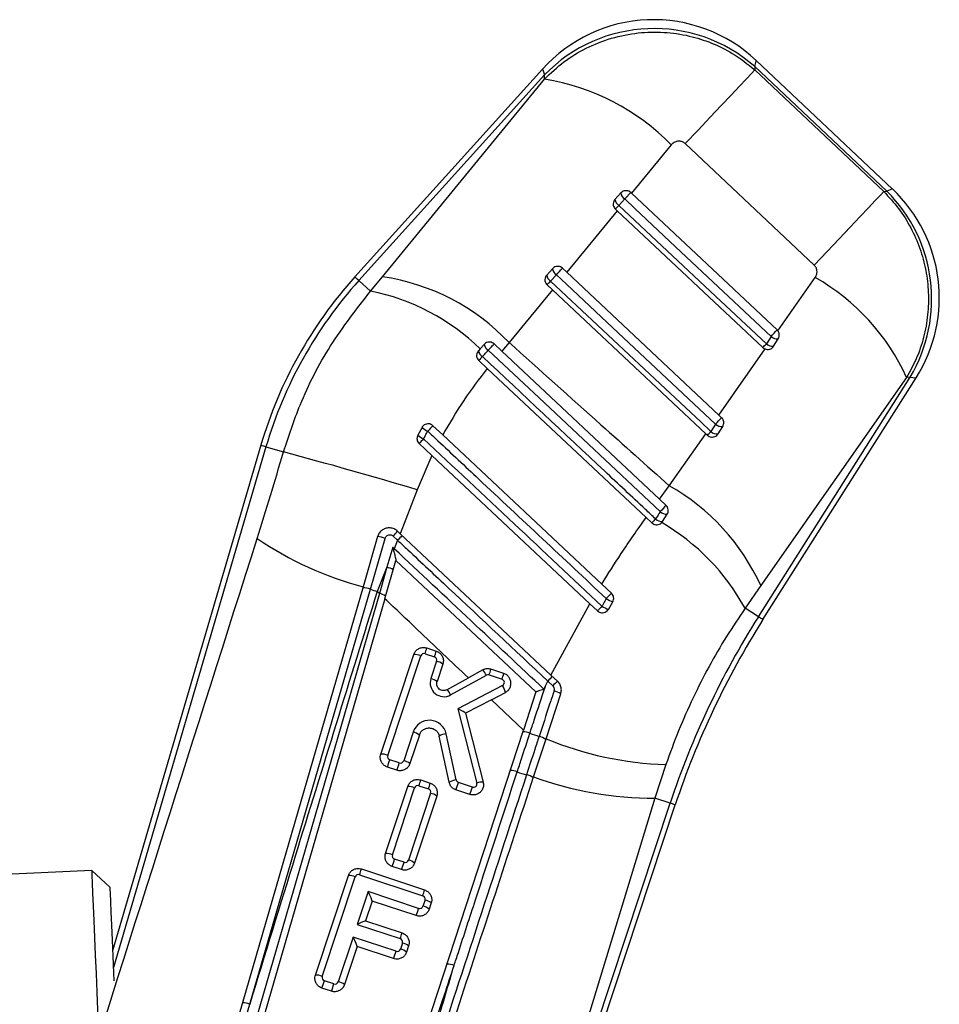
# Model space of a CAD drawing. Extents: x 40 to 416, y 11 to 279.
# Tile 5 of 39: x 142 to 168, y 81 to 110. Entities that reach past the tile are written whole.
import ezdxf

# ---------------------------------------------------------------- set-up
doc = ezdxf.new("R2010")
doc.units = 0
doc.layers.get('0').update_dxf_attribs({"linetype": 'CONTINUOUS'})
doc.styles.add('SLDTEXTSTYLE0', font='TXT', dxfattribs={"width": 0.75})
doc.dimstyles.new('SLDDIMSTYLE3', dxfattribs={"dimtxt": 3.5, "dimasz": 3.302, "dimexe": 0, "dimexo": 0.0625, "dimgap": 0.875, "dimtad": 1, "dimdec": 4, "dimzin": 12, "dimtxsty": 'SLDTEXTSTYLE0', "dimsah": 1, "dimcen": 0.09, "dimazin": 3, "dimtfac": 1, "dimtdec": 0, "dimtofl": 0, "dimtmove": 0, "dimatfit": 3, "dimtolj": 1, "dimtzin": 12})

# ---------------------------------------------------------------- blocks, each defined once
blk = doc.blocks.new('_D_10')
at = {"color": 179, "linetype": 'CONTINUOUS'}
blk.add_line((113.759, 11.145), (62.645, 11.145), dxfattribs=at)
blk.add_arc((123.952, 11.145), 60.308, 92.45761, 180, dxfattribs=at)
for points in [[(121.366, 71.397), (118.037, 71.672), (118.108, 70.659)], [(63.645, 11.145), (64.243, 14.432), (63.227, 14.46)]]:
    blk.add_solid(points, dxfattribs=at)
at = {"color": 179, "linetype": 'CONTINUOUS', "insert": (83.34, 61.906, 0.1), "char_height": 3.5, "attachment_point": 1, "rotation": 34.3031, "style": 'SLDTEXTSTYLE0'}
blk.add_mtext('88°', dxfattribs=at)

msp = doc.modelspace()

# ---------------------------------------------------------------- linework, layer by layer
at = {"color": 7, "linetype": 'CONTINUOUS'}
for p, q in [((166.96946, 105.15207), (163.00729, 108.89087)), ((156.79375, 108.64134), (151.33645, 102.59354)), ((162.96711, 108.71406), (162.97108, 108.61522)), ((166.80826, 105.08946), (162.96711, 108.71406)), ((162.97108, 108.61522), (166.71852, 105.07818)), ((156.84797, 108.46832), (151.45239, 102.48892)), ((152.13568, 102.59922), (156.85277, 108.34897)), ((156.85277, 108.34897), (156.84797, 108.46832)), ((160.5384, 106.43445), (159.38194, 105.02649)), ((164.69427, 102.93678), (160.9444, 106.4712)), ((159.06865, 105.03667), (158.90115, 104.85106)), ((159.01603, 104.67679), (159.18352, 104.86241)), ((159.18352, 104.86241), (159.35828, 105.04869)), ((159.38194, 105.02649), (159.35828, 105.04869)), ((163.6164, 101.05209), (159.38194, 105.02649)), ((166.71852, 105.07818), (166.80826, 105.08946)), ((158.91294, 104.56705), (158.96474, 104.51843)), ((158.96474, 104.51843), (157.49621, 102.72968)), ((158.96474, 104.51843), (163.2024, 100.54101)), ((157.08176, 102.83481), (156.91427, 102.64918)), ((157.49621, 102.72968), (157.3714, 102.84683)), ((151.79174, 102.1827), (152.13568, 102.59922)), ((157.02918, 102.47487), (157.19667, 102.66049)), ((161.91998, 98.57759), (157.49621, 102.72968)), ((163.63837, 101.02784), (164.72457, 102.57586)), ((151.45239, 102.48892), (151.79174, 102.1827)), ((156.92606, 102.36518), (157.0791, 102.22153)), ((157.0791, 102.22153), (155.82001, 100.68748)), ((157.0791, 102.22153), (161.53955, 98.03501)), ((163.44155, 100.86571), (163.30541, 100.65067)), ((163.63837, 101.02784), (163.6164, 101.05209)), ((155.09488, 100.63294), (154.97711, 100.50242)), ((155.60848, 100.43476), (155.38452, 100.64496)), ((155.82001, 100.68748), (155.60848, 100.43476)), ((163.51284, 100.58044), (163.64899, 100.79548)), ((154.97711, 100.50242), (154.92739, 100.44732)), ((160.19286, 96.13191), (155.60848, 100.43476)), ((161.91998, 98.57759), (163.26795, 100.49975)), ((154.93918, 100.16331), (155.1878, 99.92995)), ((155.1878, 99.92995), (159.80444, 95.59683)), ((163.07318, 92.71104), (167.48751, 99.68342)), ((167.38302, 99.67029), (163.14024, 93.61543)), ((163.20512, 92.62751), (167.65918, 99.66263)), ((167.48751, 99.68342), (167.38302, 99.67029)), ((162.00138, 98.50119), (161.91998, 98.57759)), ((153.89009, 98.00188), (153.60584, 98.26857)), ((161.82659, 98.31479), (161.69045, 98.09975)), ((161.89782, 98.02954), (162.03397, 98.24458)), ((153.28924, 98.21867), (153.16567, 97.9949)), ((158.51468, 93.66277), (153.89009, 98.00188)), ((160.47881, 96.522), (161.53955, 98.03501)), ((161.53955, 98.03501), (161.58738, 97.99012)), ((148.60024, 97.69772), (144.29013, 82.99509)), ((153.20447, 97.74873), (153.57726, 97.39895)), ((148.7501, 97.65378), (149.25825, 97.50482)), ((153.57726, 97.39895), (153.1476, 96.40637)), ((153.57726, 97.39895), (158.16879, 93.09086)), ((160.19286, 96.13191), (160.47881, 96.522)), ((153.1476, 96.40637), (152.65377, 95.12767)), ((160.38637, 95.95029), (160.19286, 96.13191)), ((160.28281, 95.47865), (160.41896, 95.69369)), ((159.80444, 95.59683), (159.97237, 95.43922)), ((160.26146, 95.45064), (160.28281, 95.47865)), ((152.65377, 95.12767), (152.57587, 95.20077)), ((157.03715, 91.01484), (152.65377, 95.12767)), ((151.99806, 95.04225), (151.57466, 93.58182)), ((151.78737, 93.51056), (152.21768, 94.99067)), ((152.45173, 95.05922), (152.57871, 94.93616)), ((152.57871, 94.93616), (152.48114, 94.6883)), ((152.43652, 94.73153), (152.26743, 94.14975)), ((152.48114, 94.6883), (152.43652, 94.73153)), ((152.20601, 93.23639), (152.52778, 94.34632)), ((152.52778, 94.34632), (156.60234, 90.52325)), ((152.26743, 94.14975), (151.98461, 93.44595)), ((152.26743, 94.14975), (152.04896, 93.38504)), ((158.79839, 93.39657), (158.51468, 93.66277)), ((152.04896, 93.38504), (146.84467, 75.44968)), ((152.04896, 93.38504), (151.98461, 93.44595)), ((163.14024, 93.61543), (162.68386, 92.95753)), ((152.20601, 93.23639), (147.08386, 75.55743)), ((157.03715, 91.01484), (158.16879, 93.09086)), ((158.16879, 93.09086), (158.39341, 92.88011)), ((158.70813, 92.92668), (158.83531, 93.14706)), ((163.07318, 92.71104), (162.68386, 92.95753)), ((153.42837, 91.8027), (153.70343, 91.71153)), ((152.08994, 88.71826), (153.04922, 91.61233)), ((152.28984, 88.67774), (153.24912, 91.5718)), ((153.37551, 91.63526), (153.65057, 91.54408)), ((153.71403, 91.4177), (153.54648, 90.91222)), ((153.89381, 91.33238), (153.72626, 90.8269)), ((155.0533, 91.16272), (154.63644, 90.93283)), ((155.66864, 91.06013), (155.29257, 91.18479)), ((154.01269, 90.58884), (154.63644, 90.93283)), ((154.11933, 90.4361), (155.15995, 91.00998)), ((155.2397, 91.01734), (155.61577, 90.89269)), ((156.87348, 90.68323), (156.94904, 90.83747)), ((156.94904, 90.83747), (157.09105, 90.70061)), ((157.23018, 90.83372), (157.03715, 91.01484)), ((155.6304, 90.70902), (154.32657, 90.03182)), ((155.30541, 90.29769), (155.71252, 90.50914)), ((156.60234, 90.52325), (156.23841, 89.41101)), ((156.87348, 90.68323), (156.84295, 90.5976)), ((155.30541, 90.29769), (154.54996, 89.90531)), ((156.23841, 89.41101), (155.30541, 90.29769)), ((156.8964, 89.16268), (157.32363, 90.46837)), ((154.32657, 90.03182), (154.88369, 87.87507)), ((154.54996, 89.90531), (155.06727, 87.90269)), ((151.2483, 74.16014), (156.23841, 89.41101)), ((153.031, 89.35705), (152.75475, 88.52364)), ((153.21078, 89.27173), (152.93453, 88.43831)), ((154.0771, 87.89933), (153.78884, 89.24039)), ((154.2827, 87.96375), (153.99444, 89.30481)), ((156.53378, 88.05441), (156.8964, 89.16268)), ((152.62836, 88.46018), (152.3533, 88.55135)), ((152.55537, 88.24794), (152.28031, 88.33911)), ((160.3792, 88.41131), (160.06246, 87.43332)), ((153.25179, 87.96327), (153.52686, 87.87209)), ((152.22799, 85.82805), (152.87264, 87.77289)), ((152.42789, 85.78752), (153.07254, 87.73237)), ((153.19893, 87.79582), (153.47399, 87.70465)), ((154.68242, 87.54289), (154.27601, 87.6776)), ((154.75541, 87.75514), (154.349, 87.88985)), ((153.53745, 87.57827), (152.8928, 85.63341)), ((153.71723, 87.49294), (153.07258, 85.54809)), ((160.06246, 87.43332), (154.9826, 70.7863)), ((160.50465, 87.28675), (160.06246, 87.43332)), ((155.01436, 70.72305), (160.50465, 87.28675)), ((155.1248, 70.55989), (160.65289, 87.23761)), ((152.76641, 85.56996), (152.49135, 85.66113)), ((151.52584, 85.37485), (153.36502, 84.76523)), ((152.69343, 85.35772), (152.41836, 85.44889)), ((143.68955, 85.32781), (140.19277, 85.17773)), ((144.21053, 84.84971), (143.68955, 85.32781)), ((150.1874, 82.29042), (151.14668, 85.18448)), ((150.3873, 82.24989), (151.34659, 85.14395)), ((151.47297, 85.20741), (153.31216, 84.59778)), ((151.72101, 84.71686), (151.40488, 83.76315)), ((153.19021, 84.22987), (151.72101, 84.71686)), ((151.83786, 84.4417), (151.64759, 83.86767)), ((153.11722, 84.01763), (151.83786, 84.4417)), ((153.37562, 84.4714), (153.3166, 84.29333)), ((153.5554, 84.38607), (153.49638, 84.20801)), ((151.40488, 83.76315), (152.65583, 83.3485)), ((151.64759, 83.86767), (152.7087, 83.51594)), ((151.28294, 83.39524), (150.85221, 82.09579)), ((152.53389, 82.98059), (151.28294, 83.39524)), ((151.39979, 83.12007), (151.03199, 82.01047)), ((152.4609, 82.76835), (151.39979, 83.12007)), ((152.71929, 83.22211), (152.66027, 83.04405)), ((152.89907, 83.13679), (152.84005, 82.95873)), ((144.31773, 82.352), (144.32745, 82.12555)), ((150.65284, 81.82009), (150.37777, 81.91126)), ((150.72583, 82.03233), (150.45076, 82.1235)), ((146.51986, 75.39452), (148.27593, 81.44686))]:
    msp.add_line(p, q, dxfattribs=at)
at = {"color": 8, "linetype": 'CONTINUOUS'}
msp.add_line((148.7501, 97.65378), (144.31092, 82.51084), dxfattribs=at)
at = {"color": 8, "linetype": 'CONTINUOUS', "flags": 128}
for points in [[(162.96711, 108.71406), (163.00281, 108.87118), (163.00729, 108.89087)], [(156.79375, 108.64134), (156.79979, 108.62207), (156.84797, 108.46832)], [(166.96946, 105.15207), (166.95151, 105.14509), (166.80826, 105.08946)], [(151.45239, 102.48892), (151.40174, 102.53462), (151.36549, 102.56733), (151.34371, 102.58698), (151.33645, 102.59354)], [(167.48751, 99.68342), (167.64006, 99.66494), (167.65918, 99.66263)], [(148.7501, 97.65378), (148.68463, 97.67298), (148.63777, 97.68671), (148.60962, 97.69496), (148.60024, 97.69772)], [(163.20512, 92.62751), (163.19686, 92.63274), (163.17207, 92.64843), (163.13082, 92.67455), (163.07318, 92.71104)], [(160.65289, 87.23761), (160.6436, 87.24069), (160.61576, 87.24992), (160.56942, 87.26528), (160.50465, 87.28675)]]:
    msp.add_lwpolyline(points, dxfattribs=at)
at = {"color": 7, "linetype": 'CONTINUOUS', "flags": 128}
for points in [[(162.97108, 108.61522), (162.87478, 108.51375), (162.72526, 108.35587), (162.52552, 108.14475), (162.27958, 107.88463), (161.99239, 107.58074), (161.6697, 107.23919), (161.31802, 106.86685), (160.9444, 106.4712)], [(159.18352, 104.86241), (159.47955, 104.58456), (160.66365, 103.47312), (163.44155, 100.86571)], [(166.71852, 105.07818), (166.62232, 104.97682), (166.47297, 104.81914), (166.27349, 104.60829), (166.02786, 104.34851), (165.74103, 104.04501), (165.41874, 103.7039), (165.06747, 103.33199), (164.69427, 102.93678)], [(163.30541, 100.65067), (163.00939, 100.92853), (161.82528, 102.03996), (159.01603, 104.67679)], [(157.19667, 102.66049), (157.4927, 102.38264), (158.67681, 101.27121), (161.82659, 98.31479)], [(161.69045, 98.09975), (161.39442, 98.37761), (160.21031, 99.48903), (157.02918, 102.47487)], [(155.21362, 100.46286), (155.24464, 100.49592), (155.27571, 100.52902), (155.30526, 100.5605), (155.33179, 100.58876), (155.35396, 100.61239), (155.37065, 100.63017), (155.38101, 100.64122), (155.38452, 100.64496)], [(155.21362, 100.46286), (155.50971, 100.18508), (156.69408, 99.07393), (160.2165, 95.76938)], [(151.57466, 93.58182), (149.33066, 85.83923), (146.3153, 75.4291)], [(148.27593, 81.44686), (150.52816, 89.18559), (151.78737, 93.51056)], [(143.81819, 82.33057), (143.79523, 82.86574), (143.77299, 83.38372), (143.75222, 83.86785), (143.73356, 84.30257), (143.71762, 84.6739), (143.70491, 84.96992), (143.69585, 85.18111), (143.69072, 85.30068), (143.68955, 85.32781)], [(144.21053, 84.84971), (144.21259, 84.80171), (144.21869, 84.65958), (144.2286, 84.42877), (144.24193, 84.11815), (144.25818, 83.73965), (144.27671, 83.30784), (144.29682, 82.83928), (144.31773, 82.352)], [(143.89065, 80.64234), (143.88417, 80.79328), (143.8634, 81.27741), (143.84116, 81.79539), (143.81819, 82.33057)]]:
    msp.add_lwpolyline(points, dxfattribs=at)
at = {"color": 7, "linetype": 'CONTINUOUS'}
for centre, radius, start, end in [((160.02254, 105.72781), 4.34899, 46.665611, 137.936411), ((160.03652, 105.37954), 4.4393, 48.688916, 135.91057), ((155.79187, 101.80179), 6.63257, 44.304463, 80.795877), ((163.98471, 101.989), 4.34899, 327.626848, 46.684492), ((159.13841, 104.88247), 0.23933, 187.542212, 239.246847), ((159.3059, 105.06808), 0.23933, 187.541345, 239.246006), ((163.67863, 101.95054), 4.43253, 329.237947, 45.084883), ((89.42276, 169.94771), 95.41235, 316.7452636, 316.8356847), ((157.31903, 102.86618), 0.23933, 187.532198, 239.251348), ((71.07307, 183.59906), 118.18767, 316.7776915, 316.9015274), ((160.68945, 94.15374), 12.59797, 137.938105, 163.661408), ((151.21806, 96.32465), 6.34131, 43.472119, 81.679808), ((157.15156, 102.68058), 0.23936, 187.535786, 239.248613), ((161.61556, 97.06232), 6.3297, 24.331822, 60.581887), ((160.68945, 94.15374), 12.4418, 137.938105, 163.661408), ((113.4775, 143.31273), 59.70326, 316.6974099, 316.8418935), ((150.55375, 95.97634), 6.32863, 45.657636, 78.719236), ((-1.08153, 255.38612), 225.70866, 316.7957522, 316.8606239), ((163.6193, 101.04927), 0.25552, 225.921416, 276.670563), ((155.34857, 100.68356), 0.25869, 191.284936, 238.555285), ((94.24039, 165.42438), 94.6869, 316.7454251, 316.8364641), ((163.48316, 100.83422), 0.25551, 225.919968, 276.671385), ((155.18949, 100.50768), 0.26896, 192.969246, 238.204101), ((265.30765, -3.2498), 151.24639, 136.803319, 136.8634547), ((165.94816, 86.4657), 17.07749, 136.279873, 137.019559), ((74.7509, 180.14799), 119.49413, 316.7777416, 316.9002639), ((162.00431, 98.49835), 0.25549, 225.925031, 276.667428), ((153.63189, 98.52901), 0.70897, 228.88261, 245.027593), ((153.70564, 98.66304), 0.60898, 226.860926, 245.644565), ((122.14584, 135.17085), 54.20371, 316.690081, 316.849138), ((161.86816, 98.2833), 0.25548, 225.92422, 276.666989), ((162.59318, 89.13613), 12.74067, 136.623252, 137.468711), ((111.8699, -42.31327), 144.73073, 73.428991, 75.0289817), ((157.36639, 91.00031), 6.33847, 24.366958, 60.591282), ((339.32983, -72.23804), 245.57703, 136.7746199, 136.8325183), ((160.40922, 95.97625), 0.28273, 227.028339, 271.97411), ((208.11824, 50.4223), 65.91319, 136.7842419, 136.923605), ((160.28117, 95.77314), 0.2945, 227.447237, 270.319911), ((156.95656, 89.81606), 6.53229, 28.745078, 59.606721), ((151.40999, 96.09801), 1.47116, 315.081253, 322.418704), ((154.16699, 103.34068), 10.0973, 235.810968, 255.123589), ((151.87172, 94.01108), 1.03889, 70.548041, 83.014908), ((157.7469, 90.14957), 7.04426, 135.641488, 137.195257), ((171.49132, 76.83076), 26.08216, 136.790719, 136.875117), ((152.16124, 93.61406), 0.54611, 58.091951, 78.788069), ((151.59272, 93.05232), 0.49787, 66.984614, 93.159934), ((162.00835, 124.3782), 32.51584, 251.679108, 252.044828), ((151.98045, 92.98519), 0.40568, 52.635549, 80.277835), ((169.09005, 83.51915), 14.26469, 136.176586, 137.0556), ((159.04669, 93.82358), 0.70877, 235.778025, 252.64896), ((166.46791, 85.50182), 10.93786, 136.58631, 137.579645), ((158.98409, 93.71435), 0.83461, 236.425499, 250.692153), ((183.87758, 79.53942), 24.62346, 147.661408, 161.661408), ((183.87758, 79.53942), 24.46729, 147.661408, 161.661408), ((150.23912, 92.71749), 3.31786, 340.962636, 343.995317), ((150.50836, 92.62817), 3.32396, 340.965087, 343.992135), ((153.06465, 91.17516), 0.43744, 65.057325, 92.021747), ((153.34404, 91.54034), 0.1, 71.661408, 161.661408), ((153.61911, 91.44916), 0.1, 341.661408, 71.661408), ((153.62732, 91.00294), 0.42373, 51.029794, 78.192094), ((154.7245, 90.81954), 0.47527, 23.621783, 46.225211), ((152.0992, 92.10091), 3.32218, 340.964024, 343.99277), ((153.92617, 90.78637), 0.4, 161.661408, 298.876032), ((153.45981, 90.49754), 0.42364, 51.027132, 78.194756), ((155.20824, 90.92242), 0.1, 71.661408, 118.876032), ((152.47356, 91.97678), 3.32396, 340.965087, 343.992135), ((155.58431, 90.79776), 0.1, 297.446946, 71.661408), ((161.49879, 86.63058), 6.19662, 135.488699, 137.242206), ((157.80269, 90.09607), 0.93376, 127.815713, 139.651462), ((153.68381, 90.2456), 0.47537, 23.6245, 46.223433), ((155.13711, 90.38954), 0.58771, 11.741445, 32.92905), ((156.956, 89.85247), 0.71728, 59.167078, 76.229981), ((153.5056, 89.19974), 0.5, 12.130994, 161.661408), ((152.9443, 88.94233), 0.42369, 51.028572, 78.193316), ((156.25109, 88.95297), 0.41012, 64.760704, 94.011824), ((154.05923, 88.73778), 0.57072, 96.518676, 118.279085), ((166.53442, 118.04495), 30.44795, 250.610311, 251.141937), ((156.61259, 88.80923), 0.42972, 50.04762, 79.230488), ((160.69917, 98.34194), 9.93578, 247.496846, 268.154569), ((152.10537, 88.2811), 0.43744, 65.057325, 92.021747), ((147.95397, 89.94561), 4.61498, 339.628545, 342.415294), ((152.38476, 88.64627), 0.1, 161.661408, 251.661408), ((152.65982, 88.5551), 0.1, 251.661408, 341.661408), ((152.66804, 88.10888), 0.42373, 51.029794, 78.192094), ((148.23035, 89.85397), 4.61358, 339.628291, 342.415829), ((155.8811, 87.82234), 0.41383, 64.823988, 93.795598), ((150.06254, 88.87806), 3.31786, 340.962636, 343.995317), ((154.34749, 87.39672), 0.57072, 96.518676, 118.279085), ((154.38046, 87.98477), 0.1, 192.130994, 251.661408), ((165.13582, 117.70466), 30.87286, 252.89842, 253.422772), ((156.24343, 87.68091), 0.44217, 50.695744, 79.031227), ((160.02582, 97.55973), 10.12648, 249.827788, 270.207333), ((152.88807, 87.33573), 0.43744, 65.057431, 92.021641), ((153.16747, 87.7009), 0.1, 71.661408, 161.661408), ((150.33591, 88.78744), 3.31964, 340.963115, 343.994107), ((153.44253, 87.60973), 0.1, 341.661408, 71.661408), ((149.94767, 89.28479), 4.61709, 339.629183, 342.414656), ((150.35182, 89.15086), 4.61949, 339.629906, 342.413934), ((154.78687, 87.85006), 0.1, 251.661408, 14.483787), ((155.04612, 87.4194), 0.48375, 87.494143, 109.61969), ((153.45074, 87.16351), 0.42373, 51.029794, 78.192094), ((152.24343, 85.39096), 0.43736, 65.053742, 92.023279), ((148.09334, 87.05493), 4.61358, 339.628291, 342.415829), ((152.52281, 85.75605), 0.1, 161.661408, 251.661408), ((152.79788, 85.66488), 0.1, 251.661408, 341.661408), ((152.80609, 85.21864), 0.42374, 51.031332, 78.192494), ((148.33013, 86.2917), 3.32462, 340.965387, 343.991834), ((148.36029, 86.96652), 4.62216, 339.631164, 342.413575), ((151.16212, 84.74741), 0.43735, 65.05337, 92.023651), ((151.44151, 85.11249), 0.1, 71.661408, 161.661408), ((150.17164, 85.68135), 3.3222, 340.964034, 343.99276), ((153.2807, 84.50286), 0.1, 341.661408, 71.661408), ((151.79097, 84.45817), 0.0497, 340.645368, 342.744242), ((148.78728, 85.62537), 4.61879, 339.629695, 342.414144), ((153.22167, 84.3248), 0.1, 251.661408, 341.661408), ((153.22989, 83.87856), 0.42374, 51.031332, 78.192494), ((153.28895, 84.05671), 0.42364, 51.027132, 78.194756), ((149.51483, 84.43225), 3.32272, 340.963936, 343.992127), ((152.62437, 83.25358), 0.1, 341.661408, 71.661408), ((151.1692, 83.19732), 0.24319, 341.480326, 341.909285), ((152.63263, 82.80744), 0.42363, 51.027766, 78.19606), ((148.13124, 84.37598), 4.61849, 339.629772, 342.414348), ((152.56535, 83.07551), 0.1, 251.661408, 341.661408), ((152.57357, 82.62931), 0.4237, 51.029006, 78.192882), ((154.03921, 82.18292), 0.4224, 64.642781, 93.791442), ((150.20284, 81.85334), 0.43735, 65.05337, 92.023651), ((150.48222, 82.21842), 0.1, 161.661408, 251.661408), ((146.04811, 83.51889), 4.61849, 339.629772, 342.414348), ((146.3197, 83.42889), 4.62216, 339.631164, 342.413575), ((150.75729, 82.12725), 0.1, 251.661408, 341.661408), ((150.76555, 81.68111), 0.42363, 51.027766, 78.19606), ((148.09916, 81.02584), 0.45663, 67.22361, 93.89489)]:
    msp.add_arc(centre, radius, start, end, dxfattribs=at)
for centre, major_axis, ratio, start_param, end_param in [((154.31651, 90.00943), (0.23278, -0.10381), 0.09633358, 0.07652803, 1.57053044), ((151.71095, 84.69447), (-0.12663, 0.25219), 0.06757855, 3.20906861, 4.76734298), ((151.39482, 83.74075), (0.25239, 0.12672), 0.05500939, 0.054954, 1.50332037), ((151.27287, 83.37284), (-0.12663, 0.25219), 0.06757855, 3.20906861, 4.76734298)]:
    msp.add_ellipse(centre, major_axis=major_axis, ratio=ratio, start_param=start_param, end_param=end_param, dxfattribs=at)
for points, knots in [([(156.85277, 108.34897), (157.0352, 108.52235), (157.40007, 108.86911), (158.06193, 109.26944), (158.79105, 109.55755), (159.55769, 109.71207), (160.32302, 109.72919), (161.04334, 109.62644), (161.7122, 109.4129), (162.36866, 109.09597), (162.75779, 108.78544), (162.97108, 108.61522)], [0, 0, 0, 0, 0.111986, 0.22397199, 0.34080802, 0.45764357, 0.56767662, 0.67770919, 0.77801497, 0.87832094, 1, 1, 1, 1]), ([(160.9444, 106.4712), (160.93021, 106.48308), (160.89288, 106.51432), (160.81478, 106.5448), (160.71452, 106.54675), (160.61375, 106.51031), (160.56348, 106.4597), (160.5384, 106.43445)], [0, 0, 0, 0, 0.118985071, 0.312929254, 0.528141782, 0.76453605, 1, 1, 1, 1]), ([(159.35828, 105.04869), (159.34047, 105.06244), (159.30484, 105.08995), (159.23813, 105.10636), (159.17073, 105.10146), (159.11124, 105.07703), (159.08185, 105.04918), (159.06865, 105.03667)], [0, 0, 0, 0, 0.205223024, 0.41040062, 0.617112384, 0.828016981, 1, 1, 1, 1]), ([(158.90115, 104.85106), (158.88713, 104.83194), (158.85909, 104.79369), (158.84502, 104.72249), (158.85471, 104.65195), (158.88182, 104.5992), (158.90547, 104.57476), (158.91294, 104.56705)], [0, 0, 0, 0, 0.22792045, 0.45587065, 0.68177067, 0.89950022, 1, 1, 1, 1]), ([(166.71852, 105.07818), (166.86727, 104.91742), (167.16476, 104.59589), (167.51471, 104.03419), (167.78121, 103.42916), (167.95379, 102.79341), (168.02903, 102.14307), (168.01038, 101.48628), (167.89056, 100.83518), (167.68563, 100.21858), (167.48083, 99.8475), (167.38302, 99.67029)], [0, 0, 0, 0, 0.11234358, 0.22468676, 0.33697039, 0.44925596, 0.55946136, 0.66966772, 0.78302218, 0.89637791, 1, 1, 1, 1]), ([(157.3714, 102.84683), (157.35366, 102.86054), (157.31817, 102.88796), (157.25162, 102.90444), (157.18448, 102.8997), (157.12478, 102.87544), (157.09525, 102.84755), (157.08176, 102.83481)], [0, 0, 0, 0, 0.20499627, 0.4099926, 0.61552303, 0.82436765, 1, 1, 1, 1]), ([(164.72457, 102.57586), (164.73221, 102.58775), (164.75612, 102.62497), (164.77923, 102.69577), (164.77976, 102.78477), (164.7528, 102.87028), (164.71378, 102.91461), (164.69427, 102.93678)], [0, 0, 0, 0, 0.10931893, 0.34231759, 0.56184072, 0.78091806, 1, 1, 1, 1]), ([(156.91427, 102.64918), (156.90022, 102.63), (156.87212, 102.59165), (156.85812, 102.52034), (156.86794, 102.44956), (156.89523, 102.39694), (156.91885, 102.3726), (156.92606, 102.36518)], [0, 0, 0, 0, 0.22787509, 0.45574016, 0.68313509, 0.90333286, 1, 1, 1, 1]), ([(149.25825, 97.50482), (149.40985, 97.96306), (149.76436, 99.03472), (150.58929, 100.63772), (151.38737, 101.66314), (151.79174, 102.1827)], [0, 0, 0, 0, 0.26929054, 0.62976384, 1, 1, 1, 1]), ([(163.64899, 100.79548), (163.65942, 100.81622), (163.68031, 100.85773), (163.68263, 100.92901), (163.66599, 100.98738), (163.64564, 101.0172), (163.63837, 101.02784)], [0, 0, 0, 0, 0.28396267, 0.5682011, 0.84596437, 1, 1, 1, 1]), ([(155.38452, 100.64496), (155.36676, 100.65868), (155.33124, 100.68614), (155.2645, 100.70262), (155.19728, 100.69775), (155.1377, 100.67343), (155.1083, 100.64563), (155.09488, 100.63294)], [0, 0, 0, 0, 0.20623521, 0.41250184, 0.61819723, 0.82573217, 1, 1, 1, 1]), ([(155.82001, 100.68748), (156.71068, 99.89), (158.26265, 98.50042), (159.81665, 97.11313), (160.47881, 96.522)], [0, 0, 0, 0, 0.57389893, 1, 1, 1, 1]), ([(163.2024, 100.54101), (163.21996, 100.5271), (163.24051, 100.51083), (163.26446, 100.50116), (163.26795, 100.49975)], [0, 0, 0, 0, 0.85457489, 1, 1, 1, 1]), ([(163.26795, 100.49975), (163.28988, 100.49363), (163.33373, 100.4814), (163.40166, 100.49173), (163.46648, 100.52231), (163.4968, 100.56033), (163.51284, 100.58044)], [0, 0, 0, 0, 0.238727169, 0.477139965, 0.723457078, 1, 1, 1, 1]), ([(154.92739, 100.44732), (154.91344, 100.42831), (154.88555, 100.39029), (154.87137, 100.31973), (154.88056, 100.24938), (154.90749, 100.19614), (154.93153, 100.17123), (154.93918, 100.16331)], [0, 0, 0, 0, 0.22458904, 0.44909664, 0.67474879, 0.89659223, 1, 1, 1, 1]), ([(155.04777, 100.27909), (155.08657, 100.32207), (155.1419, 100.38338), (155.19711, 100.44457), (155.21362, 100.46286)], [0, 0, 0, 0, 0.70100192, 1, 1, 1, 1]), ([(160.08201, 95.55619), (159.98331, 95.64879), (159.48981, 96.11176), (157.81172, 97.68604), (156.23235, 99.16776), (155.04777, 100.27909)], [0, 0, 0, 0, 0.05881624, 0.29408194, 1, 1, 1, 1]), ([(155.1878, 99.92995), (154.95336, 99.6265), (154.48195, 99.01632), (154.08808, 98.34123), (153.89009, 98.00188)], [0, 0, 0, 0, 0.49732064, 1, 1, 1, 1]), ([(153.60584, 98.26857), (153.58764, 98.28257), (153.55122, 98.31057), (153.48283, 98.32661), (153.41378, 98.32053), (153.35089, 98.2916), (153.31039, 98.2535), (153.29397, 98.22646), (153.28924, 98.21867)], [0, 0, 0, 0, 0.18595063, 0.37192583, 0.55737497, 0.74187398, 0.925623, 1, 1, 1, 1]), ([(162.03397, 98.24458), (162.04435, 98.26516), (162.06511, 98.30632), (162.06764, 98.377), (162.04858, 98.44661), (162.01739, 98.48267), (162.00138, 98.50119)], [0, 0, 0, 0, 0.249615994, 0.499484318, 0.743040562, 1, 1, 1, 1]), ([(153.16567, 97.9949), (153.15658, 97.97379), (153.1384, 97.93158), (153.13991, 97.86178), (153.16119, 97.79737), (153.19048, 97.76445), (153.20447, 97.74873)], [0, 0, 0, 0, 0.25461281, 0.50915688, 0.76547853, 1, 1, 1, 1]), ([(153.33258, 97.88632), (153.36361, 97.94281), (153.40426, 98.01681), (153.44489, 98.09076), (153.4545, 98.10825)], [0, 0, 0, 0, 0.76336922, 1, 1, 1, 1]), ([(153.4545, 98.10825), (153.55321, 98.01568), (154.04678, 97.55278), (155.77796, 95.92919), (157.41044, 94.3982), (158.64807, 93.23752)], [0, 0, 0, 0, 0.057020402, 0.285102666, 1, 1, 1, 1]), ([(161.58738, 97.99012), (161.60494, 97.97654), (161.64004, 97.94939), (161.70537, 97.93284), (161.77245, 97.93655), (161.83629, 97.9629), (161.87693, 97.99872), (161.894, 98.0239), (161.89782, 98.02954)], [0, 0, 0, 0, 0.18101012, 0.36185169, 0.54718626, 0.74129475, 0.94207641, 1, 1, 1, 1]), ([(158.52254, 93.01898), (157.66967, 93.81882), (155.93967, 95.44125), (154.20969, 97.06372), (153.33258, 97.88632)], [0, 0, 0, 0, 0.492988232, 1, 1, 1, 1]), ([(148.49306, 94.98831), (148.62366, 95.40442), (148.88546, 96.23858), (149.13379, 97.08208), (149.25825, 97.50482)], [0, 0, 0, 0, 0.498833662, 1, 1, 1, 1]), ([(160.41896, 95.69369), (160.42923, 95.71402), (160.44978, 95.7547), (160.45291, 95.82486), (160.43419, 95.89106), (160.40634, 95.93106), (160.38836, 95.94837), (160.38637, 95.95029)], [0, 0, 0, 0, 0.24591473, 0.49207038, 0.73309495, 0.97032812, 1, 1, 1, 1]), ([(160.2165, 95.76938), (160.19534, 95.73584), (160.15056, 95.66486), (160.10568, 95.59372), (160.08201, 95.55619)], [0, 0, 0, 0, 0.47239411, 1, 1, 1, 1]), ([(158.51468, 93.66277), (158.70164, 93.95989), (159.1171, 94.62011), (159.56056, 95.25027), (159.80444, 95.59683)], [0, 0, 0, 0, 0.45002696, 1, 1, 1, 1]), ([(159.97237, 95.43922), (159.99027, 95.42543), (160.02605, 95.39785), (160.0928, 95.38154), (160.16072, 95.38652), (160.21975, 95.41115), (160.24903, 95.43887), (160.26146, 95.45064)], [0, 0, 0, 0, 0.20584505, 0.41150551, 0.62195011, 0.83946667, 1, 1, 1, 1]), ([(152.57587, 95.20077), (152.5445, 95.22487), (152.48177, 95.27308), (152.36444, 95.3009), (152.24553, 95.2912), (152.13634, 95.24172), (152.04493, 95.15772), (152.01391, 95.08131), (151.99806, 95.04225)], [0, 0, 0, 0, 0.16382232, 0.32764535, 0.49196937, 0.65813149, 0.82529432, 1, 1, 1, 1]), ([(152.21769, 94.99067), (152.2241, 95.00674), (152.23667, 95.03823), (152.27331, 95.07373), (152.31756, 95.09533), (152.36602, 95.1003), (152.41389, 95.08919), (152.4391, 95.06922), (152.45173, 95.05922)], [0, 0, 0, 0, 0.17570524, 0.34434589, 0.51061867, 0.67410764, 0.83680735, 1, 1, 1, 1]), ([(142.14348, 74.9523), (142.46082, 75.95486), (144.57555, 82.63583), (146.6932, 89.31307), (148.49306, 94.98831)], [0, 0, 0, 0, 0.150062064, 1, 1, 1, 1]), ([(152.57871, 94.93616), (152.67742, 94.84358), (153.17098, 94.3807), (154.62775, 93.01446), (155.98582, 91.74082), (156.94904, 90.83747)], [0, 0, 0, 0, 0.067760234, 0.338800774, 1, 1, 1, 1]), ([(152.43652, 94.73153), (152.43677, 94.73056), (152.44296, 94.70684), (152.44903, 94.68307), (152.45485, 94.66028)], [0, 0, 0, 0, 0.04114817, 1, 1, 1, 1]), ([(152.45485, 94.66028), (152.4577, 94.64924), (152.46488, 94.62134), (152.48382, 94.54902), (152.50542, 94.46389), (152.52183, 94.39173), (152.52832, 94.35716), (152.52821, 94.35054), (152.52816, 94.34761)], [0, 0, 0, 0, 0.08738514, 0.22069085, 0.57817323, 0.77510908, 0.90039163, 1, 1, 1, 1]), ([(156.84295, 90.5976), (156.84043, 90.59996), (156.13089, 91.2653), (154.67701, 92.62892), (153.22559, 93.99013), (152.48114, 94.6883)], [0, 0, 0, 0, 0.00173407, 0.48797791, 1, 1, 1, 1]), ([(151.98461, 93.44595), (151.18861, 90.88063), (149.94807, 86.8826), (148.71707, 82.88089), (148.27593, 81.44686)], [0, 0, 0, 0, 0.64164658, 1, 1, 1, 1]), ([(158.83531, 93.14706), (158.84471, 93.1677), (158.8635, 93.209), (158.86374, 93.27813), (158.84377, 93.34473), (158.81363, 93.37916), (158.79839, 93.39657)], [0, 0, 0, 0, 0.24869605, 0.49741967, 0.7458461, 1, 1, 1, 1]), ([(154.63644, 90.93283), (154.14357, 91.40038), (153.33377, 92.16859), (152.52323, 92.93603), (152.20601, 93.23639)], [0, 0, 0, 0, 0.608626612, 1, 1, 1, 1]), ([(158.64807, 93.23752), (158.62174, 93.19167), (158.5799, 93.11885), (158.53804, 93.04598), (158.52254, 93.01898)], [0, 0, 0, 0, 0.62952454, 1, 1, 1, 1]), ([(158.39341, 92.88011), (158.41164, 92.8661), (158.4481, 92.8381), (158.51635, 92.82211), (158.58551, 92.82811), (158.64903, 92.85737), (158.6884, 92.89494), (158.70435, 92.92059), (158.70813, 92.92668)], [0, 0, 0, 0, 0.18713269, 0.37420649, 0.56267922, 0.75228024, 0.94118158, 1, 1, 1, 1]), ([(162.68386, 92.95753), (162.5012, 92.68597), (162.13374, 92.13972), (161.62979, 91.26606), (161.162, 90.3489), (160.73751, 89.39486), (160.49865, 88.73918), (160.3792, 88.41131)], [0, 0, 0, 0, 0.19514024, 0.39254342, 0.58995984, 0.79496488, 1, 1, 1, 1]), ([(153.04922, 91.61233), (153.06313, 91.64356), (153.09096, 91.70604), (153.16932, 91.77535), (153.26406, 91.81549), (153.35497, 91.82205), (153.40814, 91.80804), (153.42837, 91.8027)], [0, 0, 0, 0, 0.21707551, 0.43413677, 0.65126286, 0.86727144, 1, 1, 1, 1]), ([(153.70343, 91.71153), (153.73414, 91.69792), (153.79554, 91.67071), (153.86435, 91.59432), (153.9051, 91.50186), (153.91372, 91.41001), (153.89963, 91.35506), (153.89381, 91.33238)], [0, 0, 0, 0, 0.2122968, 0.42460144, 0.63682208, 0.85011235, 1, 1, 1, 1]), ([(155.29257, 91.18479), (155.2596, 91.19219), (155.19367, 91.20699), (155.11038, 91.19074), (155.06687, 91.16938), (155.0533, 91.16272)], [0, 0, 0, 0, 0.40773125, 0.81539651, 1, 1, 1, 1]), ([(154.01269, 90.58884), (153.99191, 90.5799), (153.95033, 90.56203), (153.88105, 90.56337), (153.81667, 90.58602), (153.76357, 90.62886), (153.72767, 90.68646), (153.71269, 90.75255), (153.71789, 90.80045), (153.72543, 90.82427), (153.72626, 90.8269)], [0, 0, 0, 0, 0.14159026, 0.28322203, 0.42388692, 0.56342537, 0.70251142, 0.84200155, 0.98255695, 1, 1, 1, 1]), ([(155.71252, 90.50914), (155.7411, 90.52776), (155.79825, 90.56502), (155.85418, 90.65303), (155.87928, 90.7528), (155.86933, 90.85575), (155.82585, 90.94853), (155.75665, 91.02184), (155.69716, 91.04772), (155.66864, 91.06013)], [0, 0, 0, 0, 0.14538261, 0.29076615, 0.43607122, 0.58078506, 0.72472595, 0.86800059, 1, 1, 1, 1]), ([(157.32363, 90.46837), (157.33225, 90.5073), (157.34948, 90.58515), (157.32415, 90.70395), (157.27741, 90.7861), (157.23982, 90.824), (157.23018, 90.83372)], [0, 0, 0, 0, 0.298638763, 0.59723189, 0.896680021, 1, 1, 1, 1]), ([(156.42597, 89.32394), (156.46783, 89.45146), (156.61617, 89.90334), (156.76596, 90.35734), (156.87348, 90.68323)], [0, 0, 0, 0, 0.28219958, 1, 1, 1, 1]), ([(156.84295, 90.5976), (156.84287, 90.59741), (156.84266, 90.5969), (156.84154, 90.59572), (156.83927, 90.59479), (156.83576, 90.59363), (156.8063, 90.58538), (156.7539, 90.57219), (156.68891, 90.55381), (156.6415, 90.53947), (156.60961, 90.52853), (156.60483, 90.52522), (156.60244, 90.52356)], [0, 0, 0, 0, 0.00173017, 0.00474169, 0.01352918, 0.02225359, 0.0364565, 0.27431485, 0.47987347, 0.65920161, 0.82942098, 1, 1, 1, 1]), ([(157.12673, 90.54913), (157.08443, 90.42103), (156.93909, 89.98079), (156.79503, 89.54229), (156.69289, 89.23138)], [0, 0, 0, 0, 0.29098742, 1, 1, 1, 1]), ([(157.09105, 90.70061), (157.09492, 90.6966), (157.10999, 90.68095), (157.12842, 90.64682), (157.13783, 90.5976), (157.13044, 90.56534), (157.12673, 90.54913)], [0, 0, 0, 0, 0.10204461, 0.39781723, 0.69746109, 1, 1, 1, 1]), ([(153.21078, 89.27173), (153.22469, 89.30298), (153.25253, 89.36547), (153.33086, 89.43469), (153.42578, 89.47519), (153.52912, 89.48129), (153.62813, 89.45289), (153.71116, 89.39362), (153.76615, 89.31857), (153.78214, 89.26348), (153.78884, 89.24039)], [0, 0, 0, 0, 0.13099865, 0.26199194, 0.39298472, 0.52326254, 0.65238791, 0.78043435, 0.90794851, 1, 1, 1, 1]), ([(156.05714, 88.19685), (156.09876, 88.32438), (156.22141, 88.70021), (156.34459, 89.0758), (156.42597, 89.32394)], [0, 0, 0, 0, 0.33933618, 1, 1, 1, 1]), ([(156.69289, 89.23138), (156.65108, 89.10396), (156.52903, 88.73202), (156.40748, 88.35974), (156.32756, 88.11501)], [0, 0, 0, 0, 0.34258925, 1, 1, 1, 1]), ([(152.28031, 88.33911), (152.2496, 88.35272), (152.18817, 88.37995), (152.11936, 88.45637), (152.07861, 88.54888), (152.07004, 88.64072), (152.08413, 88.69565), (152.08994, 88.71826)], [0, 0, 0, 0, 0.21232494, 0.42464913, 0.63702727, 0.85056366, 1, 1, 1, 1]), ([(152.93453, 88.43831), (152.92062, 88.40708), (152.89279, 88.3446), (152.81442, 88.27529), (152.71969, 88.23516), (152.62878, 88.22859), (152.57562, 88.2426), (152.55537, 88.24794)], [0, 0, 0, 0, 0.21714, 0.43427213, 0.6513514, 0.86718408, 1, 1, 1, 1]), ([(156.32756, 88.11501), (155.45394, 85.43657), (153.8856, 80.62822), (152.31846, 75.823), (151.62428, 73.69448)], [0, 0, 0, 0, 0.55703885, 1, 1, 1, 1]), ([(151.80595, 73.60515), (152.64, 76.15418), (154.21543, 80.96906), (155.7919, 85.78708), (156.53378, 88.05441)], [0, 0, 0, 0, 0.5294057, 1, 1, 1, 1]), ([(152.87264, 87.77289), (152.88655, 87.80413), (152.91437, 87.86661), (152.99275, 87.93592), (153.08749, 87.97605), (153.1784, 87.98262), (153.23155, 87.96861), (153.25179, 87.96327)], [0, 0, 0, 0, 0.21714184, 0.43427572, 0.65136153, 0.8672194, 1, 1, 1, 1]), ([(154.2201, 82.56463), (154.26169, 82.69213), (154.46963, 83.32967), (155.08192, 85.20693), (155.65273, 86.95696), (156.05714, 88.19685)], [0, 0, 0, 0, 0.067924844, 0.339626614, 1, 1, 1, 1]), ([(153.52686, 87.87209), (153.55756, 87.85849), (153.61896, 87.83128), (153.68776, 87.75489), (153.72852, 87.66244), (153.73714, 87.57059), (153.72305, 87.51562), (153.71723, 87.49294)], [0, 0, 0, 0, 0.2122233, 0.42446043, 0.63670639, 0.85013756, 1, 1, 1, 1]), ([(154.27601, 87.6776), (154.24544, 87.69124), (154.18429, 87.71852), (154.11109, 87.79711), (154.08881, 87.8641), (154.0771, 87.89933)], [0, 0, 0, 0, 0.32162104, 0.64324882, 1, 1, 1, 1]), ([(155.06727, 87.90269), (155.0725, 87.86906), (155.08295, 87.80182), (155.05511, 87.70181), (154.99807, 87.61645), (154.91479, 87.55466), (154.81591, 87.52448), (154.73548, 87.52724), (154.6927, 87.53986), (154.68242, 87.54289)], [0, 0, 0, 0, 0.15762898, 0.31521249, 0.47382174, 0.63316029, 0.79220982, 0.95007697, 1, 1, 1, 1]), ([(152.41836, 85.44889), (152.38765, 85.4625), (152.32623, 85.48973), (152.25743, 85.56614), (152.21667, 85.65865), (152.20809, 85.75049), (152.22219, 85.80543), (152.22799, 85.82805)], [0, 0, 0, 0, 0.212259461, 0.424522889, 0.636912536, 0.850558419, 1, 1, 1, 1]), ([(151.14668, 85.18448), (151.16058, 85.2157), (151.18839, 85.27815), (151.26672, 85.34746), (151.3614, 85.3876), (151.45232, 85.39421), (151.50551, 85.38021), (151.52584, 85.37485)], [0, 0, 0, 0, 0.21707761, 0.43414983, 0.65106191, 0.86669817, 1, 1, 1, 1]), ([(153.07258, 85.54809), (153.05867, 85.51686), (153.03084, 85.45438), (152.95246, 85.38505), (152.85771, 85.34493), (152.76681, 85.33838), (152.71367, 85.35238), (152.69343, 85.35772)], [0, 0, 0, 0, 0.21721284, 0.4344238, 0.65149151, 0.86720725, 1, 1, 1, 1]), ([(153.36502, 84.76523), (153.39573, 84.75162), (153.45713, 84.72441), (153.52592, 84.64803), (153.56668, 84.55558), (153.57531, 84.46372), (153.56121, 84.40874), (153.5554, 84.38607)], [0, 0, 0, 0, 0.21216412, 0.42432353, 0.63660235, 0.85017141, 1, 1, 1, 1]), ([(153.49638, 84.20801), (153.48246, 84.17677), (153.45463, 84.11428), (153.37623, 84.04495), (153.28146, 84.00484), (153.19057, 83.9983), (153.13745, 84.0123), (153.11722, 84.01763)], [0, 0, 0, 0, 0.21727416, 0.434552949, 0.651644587, 0.867328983, 1, 1, 1, 1]), ([(152.7087, 83.51594), (152.73941, 83.50234), (152.80083, 83.47512), (152.86961, 83.39872), (152.91038, 83.30624), (152.91898, 83.2144), (152.90488, 83.15943), (152.89907, 83.13679)], [0, 0, 0, 0, 0.2121762, 0.42435944, 0.63669844, 0.85038545, 1, 1, 1, 1]), ([(152.84005, 82.95873), (152.82614, 82.92749), (152.79832, 82.86502), (152.71993, 82.79569), (152.62519, 82.75557), (152.5343, 82.74901), (152.48116, 82.76301), (152.4609, 82.76835)], [0, 0, 0, 0, 0.21725697, 0.43451588, 0.65153905, 0.86711302, 1, 1, 1, 1]), ([(151.38903, 73.92798), (151.4308, 74.05538), (152.28224, 76.65169), (153.22591, 79.53064), (154.12768, 82.28257), (154.2201, 82.56463)], [0, 0, 0, 0, 0.0442623, 0.90204191, 1, 1, 1, 1]), ([(151.60694, 73.65801), (152.30942, 76.06651), (153.17563, 79.03633), (154.05407, 82.00375), (154.2201, 82.56463)], [0, 0, 0, 0, 0.81098873, 1, 1, 1, 1]), ([(150.37777, 81.91126), (150.34704, 81.92489), (150.28558, 81.95214), (150.21677, 82.02861), (150.17602, 82.1212), (150.16751, 82.21302), (150.18161, 82.26791), (150.1874, 82.29042)], [0, 0, 0, 0, 0.21234808, 0.42469424, 0.63731657, 0.85127535, 1, 1, 1, 1]), ([(151.03199, 82.01047), (151.01809, 81.97925), (150.99029, 81.91681), (150.91196, 81.84749), (150.8173, 81.80736), (150.72638, 81.80073), (150.67319, 81.81473), (150.65284, 81.82009)], [0, 0, 0, 0, 0.21713502, 0.43426837, 0.65110415, 0.86650885, 1, 1, 1, 1])]:
    msp.add_open_spline(points, degree=3, knots=knots, dxfattribs=at)

# ---------------------------------------------------------------- dimensions: what is measured, and where the dimension line sits
at = {"color": 179, "linetype": 'CONTINUOUS'}
dim = msp.add_angular_dim_2l(base=(80.40369, 52.86492), line1=((114.75859, 11.14525), (145.75859, 11.14525)), line2=((122.42215, 46.79813), (120.42276, 93.38264)), dimstyle='SLDDIMSTYLE3', dxfattribs=at)
dim.commit()
dim.dimension.update_dxf_attribs({"geometry": '_D_10', "text_midpoint": (89.96468, 60.96346), "dimtype": 162})

doc.saveas('drawing.dxf')
